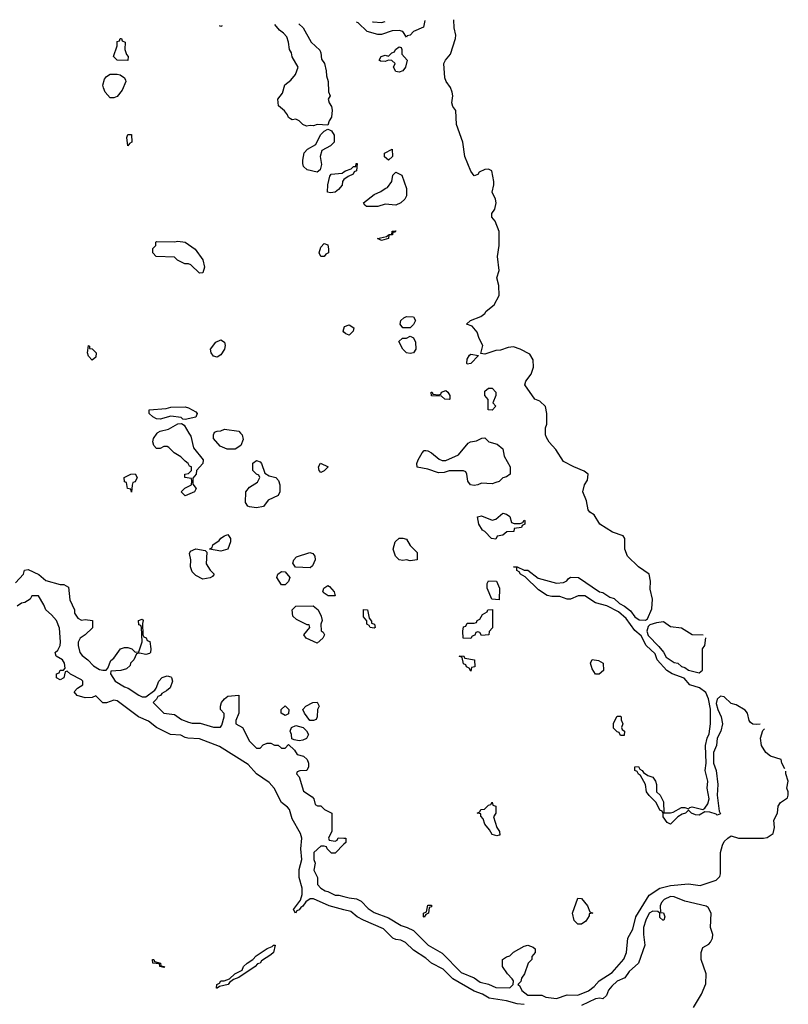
# Model space of a CAD drawing. Header units: inches. Extents: x 2808529 to 2951249, y 860290 to 1033701.
# Tile 88 of 153: x 2868183 to 2872489, y 1026799 to 1032316. Entities that reach past the tile are written whole.
import ezdxf

# ---------------------------------------------------------------- set-up
doc = ezdxf.new("R2010")
doc.units = ezdxf.units.IN
doc.header["$MEASUREMENT"] = 0
for name, color, linetype in [('C8062', 7, 'Continuous'), ('C8063', 7, 'Continuous'), ('C8072', 7, 'Continuous'), ('C8073', 7, 'Continuous')]:
    doc.layers.add(name, color=color, linetype=linetype)

msp = doc.modelspace()

# ---------------------------------------------------------------- linework, layer by layer
at = {"layer": 'C8062', "color": 6}
for points in [[(2869131.3, 1030000), (2869142, 1029982), (2869156.8, 1029916.8), (2869211, 1029850), (2869210, 1029828.7), (2869174, 1029790), (2869172, 1029770), (2869152.7, 1029747.3), (2869152.7, 1029712.7), (2869172, 1029690), (2869162, 1029670), (2869110, 1029649), (2869088, 1029670), (2869109.1, 1029690.9), (2869146, 1029710), (2869148, 1029730), (2869146, 1029746), (2869108, 1029750), (2869108, 1029770), (2869130, 1029774), (2869146, 1029790), (2869146, 1029810), (2869135.3, 1029815.3), (2869128, 1029830), (2869110, 1029842), (2869086.8, 1029866.8), (2869049.6, 1029889.6), (2869019.5, 1029919.5), (2869010, 1029925.2), (2868990, 1029925.2), (2868970, 1029914), (2868950, 1029914), (2868934, 1029930), (2868929.4, 1029950), (2868933.2, 1029970), (2868954.1, 1030000)], [(2869421.2, 1030000), (2869430.5, 1029990.5), (2869435.3, 1029964.7), (2869422, 1029930), (2869390, 1029909.2), (2869346, 1029910), (2869306.3, 1029926.3), (2869269.3, 1029970), (2869269, 1029990), (2869273.3, 1030000)], [(2868159.6, 1029160.4), (2868204, 1029210), (2868210, 1029231.3), (2868230, 1029236), (2868290, 1029206.8), (2868330, 1029174), (2868410, 1029151), (2868431, 1029151), (2868456, 1029136), (2868464.5, 1029064.5), (2868491, 1029010), (2868491.3, 1028990), (2868510, 1028962), (2868530, 1028951), (2868550, 1028956), (2868591, 1028950), (2868590.9, 1028909.1), (2868550, 1028868.7), (2868522, 1028850), (2868511.3, 1028828.7), (2868511.1, 1028808.9), (2868521, 1028770), (2868533.4, 1028753.4), (2868564.7, 1028730), (2868596.3, 1028696.3), (2868630, 1028674.8), (2868650, 1028671), (2868668.4, 1028671.6), (2868678, 1028682), (2868694, 1028726), (2868710, 1028738), (2868749, 1028791), (2868770, 1028798), (2868790, 1028798), (2868811, 1028791), (2868830, 1028772), (2868850, 1028774), (2868868.7, 1028830), (2868866, 1028910), (2868862, 1028922), (2868850, 1028926), (2868849, 1028950), (2868870, 1028958), (2868876, 1028950), (2868872, 1028932), (2868874, 1028870), (2868878, 1028858), (2868892.7, 1028852.7), (2868898, 1028838), (2868911.6, 1028831.6), (2868918.8, 1028790), (2868916, 1028770), (2868910, 1028764), (2868890, 1028759), (2868854, 1028766), (2868838, 1028762), (2868822, 1028730), (2868804.7, 1028710), (2868802, 1028698), (2868781, 1028679), (2868750.8, 1028669.2), (2868694, 1028666), (2868692, 1028650), (2868718, 1028610), (2868770, 1028578), (2868790.9, 1028570.9), (2868850, 1028531.3), (2868870, 1028522), (2868890, 1028522), (2868940.4, 1028559.6), (2868948.9, 1028571.1), (2868962, 1028610), (2868982, 1028630), (2869010, 1028639.1), (2869030, 1028634), (2869034.8, 1028630), (2869038.8, 1028610), (2869026.8, 1028573.2), (2869005.4, 1028554.6), (2868979.6, 1028540.4), (2868972, 1028530), (2868956.9, 1028523.1), (2868950, 1028508), (2868932, 1028490), (2868990, 1028431), (2869050, 1028422), (2869090, 1028394.8), (2869130, 1028379.1), (2869150, 1028374), (2869194.4, 1028374.4), (2869270, 1028351), (2869308, 1028352), (2869316.4, 1028363.6), (2869328.7, 1028410), (2869328.4, 1028428.4), (2869308.7, 1028450), (2869308.7, 1028470), (2869314, 1028490), (2869330, 1028511.3), (2869350, 1028526), (2869412, 1028532), (2869412, 1028430), (2869394, 1028390), (2869394, 1028370), (2869432, 1028350), (2869470, 1028274), (2869510, 1028234), (2869530, 1028234), (2869547.3, 1028252.7), (2869570, 1028262), (2869590, 1028262), (2869610, 1028252), (2869631.6, 1028251.6), (2869650, 1028234), (2869670, 1028234), (2869690, 1028254), (2869723.6, 1028223.6), (2869738, 1028198), (2869774, 1028190), (2869794, 1028170), (2869802, 1028150), (2869802, 1028130), (2869791.3, 1028110), (2869752.7, 1028107.3), (2869738, 1028102), (2869734, 1028090), (2869750, 1028074), (2869773.7, 1027993.7), (2869822, 1027962), (2869832, 1027950), (2869838, 1027918), (2869852, 1027912), (2869870, 1027911.3), (2869891.1, 1027891.1), (2869931.3, 1027870), (2869932, 1027770), (2869914, 1027730), (2869918, 1027718), (2869950, 1027714), (2869962, 1027718), (2869968.4, 1027731.6), (2870000, 1027730.4)], [(2870000, 1027329.2), (2869918, 1027350), (2869830, 1027389.2), (2869810, 1027389.2), (2869786.4, 1027373.6), (2869770.4, 1027349.6), (2869758, 1027342), (2869750, 1027329), (2869736.9, 1027323.1), (2869729, 1027309), (2869718, 1027330), (2869757.2, 1027382.8), (2869765.6, 1027414.4), (2869766, 1027450), (2869749.5, 1027510), (2869750, 1027554), (2869763.7, 1027610), (2869759.3, 1027670), (2869763.7, 1027730), (2869757, 1027757), (2869710, 1027838), (2869694, 1027890), (2869684.1, 1027904.1), (2869649.3, 1027929.3), (2869609.3, 1028010), (2869581.2, 1028041.2), (2869509.6, 1028089.6), (2869462.9, 1028142.9), (2869303.3, 1028243.3), (2869190, 1028286.6), (2869126, 1028290), (2869110, 1028293.2), (2869086.8, 1028306.8), (2869028, 1028310), (2868950, 1028349.4), (2868905.4, 1028385.4), (2868848.7, 1028410), (2868730, 1028499.3), (2868710, 1028502.7), (2868670, 1028489), (2868650, 1028489), (2868610, 1028528), (2868590, 1028519), (2868550, 1028517.2), (2868506, 1028530), (2868488, 1028550), (2868508, 1028570), (2868538, 1028590), (2868538, 1028610), (2868530, 1028618), (2868468.4, 1028648.4), (2868450, 1028666), (2868438, 1028662), (2868430, 1028628), (2868410, 1028618), (2868388.9, 1028628.9), (2868389.2, 1028650), (2868404, 1028656), (2868410, 1028670.8), (2868428.7, 1028671.3), (2868438, 1028682), (2868434, 1028710), (2868424, 1028730), (2868388, 1028750), (2868382, 1028770), (2868397, 1028783), (2868409.6, 1028810), (2868412.3, 1028830), (2868406.8, 1028906.8), (2868389.4, 1028949.4), (2868362, 1028982), (2868329.2, 1029010), (2868318, 1029038), (2868288, 1029088), (2868252, 1029088), (2868242, 1029070), (2868212, 1029050), (2868194, 1029046), (2868170, 1029029.4)], [(2870000, 1027696), (2869950, 1027646), (2869930, 1027646), (2869906, 1027670), (2869902, 1027682), (2869890, 1027686), (2869870, 1027686), (2869831.3, 1027650), (2869831.1, 1027611.1), (2869838, 1027590), (2869832, 1027550), (2869852, 1027510), (2869852, 1027470), (2869871.3, 1027450), (2869894, 1027434), (2869910, 1027430.7), (2869950, 1027410.8), (2869970.7, 1027410.7), (2870000, 1027402.9)]]:
    msp.add_lwpolyline(points, dxfattribs=at)
for points in [[(2869510, 1029580.9), (2869470, 1029586.6), (2869462, 1029590), (2869449.2, 1029610), (2869449.5, 1029670.5), (2869470, 1029696), (2869516, 1029724), (2869529, 1029750), (2869523.1, 1029763.1), (2869510, 1029769), (2869489.2, 1029790), (2869489.4, 1029830.6), (2869510, 1029846), (2869530, 1029838.8), (2869537.3, 1029830), (2869556, 1029776), (2869581.1, 1029761.1), (2869618, 1029750), (2869633.2, 1029733.2), (2869640.7, 1029710), (2869640.7, 1029670), (2869631, 1029650), (2869575.3, 1029624.7), (2869550, 1029589.2)], [(2869870, 1029778), (2869862, 1029790), (2869858, 1029810), (2869869.2, 1029830.8), (2869911.6, 1029811.6), (2869890, 1029788)], [(2868810, 1029668), (2868806, 1029686), (2868788, 1029690), (2868782, 1029722), (2868770, 1029726), (2868768.9, 1029751.1), (2868806, 1029770), (2868830, 1029771), (2868842, 1029750), (2868830, 1029726), (2868818, 1029722), (2868812.7, 1029707.3)], [(2869310, 1029339), (2869246, 1029350), (2869262, 1029358), (2869265.6, 1029374.4), (2869301.2, 1029398.8), (2869310, 1029411), (2869330, 1029424.7), (2869350, 1029431.3), (2869364.7, 1029410), (2869364.7, 1029390), (2869350, 1029348.7)], [(2869210, 1029181.2), (2869170, 1029201.2), (2869150, 1029222), (2869141.2, 1029250), (2869142.7, 1029290), (2869135.3, 1029324.7), (2869141.2, 1029338.8), (2869170, 1029350.7), (2869222, 1029342), (2869232.7, 1029332.7), (2869227.5, 1029267.5), (2869250, 1029231.3), (2869272, 1029210), (2869263.6, 1029196.4), (2869250, 1029188.7)], [(2869810, 1029244), (2869729.3, 1029249.3), (2869714, 1029270), (2869719, 1029290), (2869733.6, 1029306.4), (2869809.3, 1029330.7), (2869825.4, 1029325.4), (2869836, 1029310), (2869838.8, 1029290), (2869823.5, 1029256.5)], [(2869650, 1029148.7), (2869624, 1029190), (2869629, 1029210), (2869650, 1029224.7), (2869670, 1029222), (2869696, 1029190), (2869690, 1029168.7), (2869670, 1029149)], [(2869950, 1029088), (2869911.3, 1029088.7), (2869890, 1029102), (2869882, 1029110), (2869888, 1029130), (2869910, 1029146), (2869919.8, 1029139.8), (2869944.7, 1029110)], [(2869850, 1028822), (2869788, 1028850), (2869775.3, 1028870), (2869808, 1028910), (2869806, 1028926), (2869794, 1028926), (2869734.6, 1028954.6), (2869714, 1028974), (2869709.2, 1029010), (2869729.6, 1029030.4), (2869828.4, 1029031.6), (2869856, 1029010), (2869873.2, 1028973.2), (2869877.3, 1028950), (2869871, 1028930), (2869872, 1028892), (2869883.6, 1028883.6), (2869891.3, 1028870), (2869882, 1028850)], [(2869670, 1028418), (2869648, 1028430), (2869649.1, 1028450.9), (2869670, 1028472), (2869691.3, 1028450), (2869690, 1028426)], [(2869830, 1028388.7), (2869809.3, 1028389.3), (2869779, 1028430), (2869769.1, 1028450.9), (2869786, 1028470), (2869826, 1028490), (2869850, 1028492), (2869862, 1028470), (2869851.3, 1028450), (2869850.8, 1028410), (2869844.7, 1028395.3)], [(2869750, 1028275.3), (2869720.4, 1028280.4), (2869707.3, 1028287.3), (2869706, 1028310), (2869698, 1028330), (2869706, 1028350), (2869730, 1028362), (2869770.7, 1028350.7), (2869790.8, 1028330.8), (2869801, 1028310), (2869790, 1028289.2), (2869770, 1028279)], [(2869290, 1026889.4), (2869286, 1026890), (2869288, 1026910), (2869302, 1026918), (2869309.4, 1026930.6), (2869329, 1026931), (2869358, 1026942), (2869388, 1026970), (2869428.9, 1026991.1), (2869438, 1027010), (2869458, 1027030), (2869489.1, 1027050.9), (2869508, 1027070), (2869570, 1027111), (2869598, 1027122), (2869606, 1027130), (2869614, 1027130), (2869604.7, 1027090), (2869590, 1027075.3), (2869538, 1027042), (2869530, 1027029.3), (2869514.8, 1027025.2), (2869502, 1027010), (2869412, 1026950), (2869382, 1026938), (2869358, 1026922), (2869351.3, 1026910), (2869302, 1026898)], [(2868990, 1027006), (2868968, 1027010), (2868966, 1027026), (2868928.7, 1027030), (2868928, 1027050), (2868934, 1027050), (2868938, 1027038), (2868972, 1027030), (2868974, 1027014), (2868994, 1027010)]]:
    msp.add_lwpolyline(points, close=True, dxfattribs=at)
at = {"layer": 'C8063', "color": 6}
for points in [[(2869310, 1032278), (2869302.9, 1032281.5)], [(2869317.9, 1032281.9), (2869310, 1032278)], [(2869910, 1031726), (2869850, 1031728.7), (2869830, 1031722), (2869810, 1031724), (2869790, 1031719), (2869769.4, 1031729.4), (2869750, 1031748.7), (2869730, 1031758), (2869710, 1031755.3), (2869700.2, 1031760.2), (2869690, 1031768), (2869684, 1031784), (2869666.3, 1031806.3), (2869634, 1031834), (2869628.7, 1031870), (2869655.1, 1031904.9), (2869669.6, 1031950.4), (2869703.2, 1031976.8), (2869729.2, 1032010), (2869744, 1032050), (2869710, 1032108), (2869705.2, 1032130), (2869694, 1032150), (2869689, 1032190), (2869679.3, 1032219.3), (2869661.2, 1032241.2), (2869638, 1032258), (2869612.1, 1032289.7)], [(2869746.8, 1032293.3), (2869770.6, 1032270.6), (2869816, 1032190), (2869864.5, 1032144.5), (2869870.8, 1032130), (2869874.4, 1032094.4), (2869890.8, 1032070), (2869901, 1032030), (2869902, 1032002), (2869910.8, 1031970), (2869912.7, 1031912.7), (2869922, 1031890), (2869912, 1031870), (2869918, 1031850), (2869930.7, 1031830.7), (2869934.8, 1031810), (2869930.5, 1031769.5), (2869918, 1031750), (2869910, 1031726)], [(2870000, 1031420.4), (2869999.8, 1031420.2), (2869990.9, 1031409.1), (2869990, 1031388.7), (2869970, 1031364), (2869950, 1031349.2), (2869925.2, 1031345.2), (2869908.7, 1031350), (2869909.2, 1031390), (2869921.2, 1031438.8), (2869928, 1031450), (2869990, 1031456), (2870000, 1031463.5)], [(2870000, 1030565.3), (2869995.3, 1030570), (2870000, 1030584.6)], [(2868954.1, 1030000), (2868956.5, 1030003.5), (2868970, 1030010.8), (2869018, 1030022), (2869070, 1030052), (2869090, 1030054), (2869104.7, 1030044.7), (2869131.3, 1030000)], [(2869273.3, 1030000), (2869275.3, 1030004.7), (2869290, 1030011.3), (2869310, 1030012), (2869330, 1030022), (2869411.3, 1030010), (2869421.2, 1030000)]]:
    msp.add_lwpolyline(points, dxfattribs=at)
for points in [[(2868790, 1032088), (2868729.2, 1032089.2), (2868709.2, 1032109.2), (2868728.7, 1032170), (2868730, 1032194), (2868742, 1032198), (2868746, 1032210), (2868754, 1032210), (2868758, 1032198), (2868774, 1032190), (2868772, 1032150), (2868781, 1032121), (2868791.3, 1032110)], [(2868690, 1031878), (2868662, 1031910), (2868653.6, 1031933.6), (2868649.2, 1031950), (2868658, 1031982), (2868670, 1031998), (2868690, 1032011.3), (2868728.9, 1032011.1), (2868746.4, 1032006.4), (2868771.1, 1031991.1), (2868776.9, 1031976.9), (2868778, 1031970), (2868758, 1031922), (2868730, 1031886), (2868710, 1031878)], [(2868790, 1031608.7), (2868783.1, 1031656.9), (2868790, 1031672), (2868810, 1031672), (2868811.3, 1031630), (2868798, 1031622)], [(2869850, 1031462), (2869794.6, 1031474.6), (2869774, 1031494), (2869768.7, 1031510), (2869769, 1031529), (2869778, 1031570), (2869795.3, 1031590), (2869843.2, 1031616.8), (2869869.3, 1031670.7), (2869890, 1031692), (2869910, 1031702), (2869919.6, 1031699.6), (2869930, 1031694), (2869944.7, 1031670), (2869944.7, 1031630), (2869924.7, 1031610), (2869876.3, 1031583.7), (2869866.8, 1031550), (2869874.8, 1031505.2), (2869866, 1031474)], [(2869190, 1030895.3), (2869143.1, 1030943.1), (2869130, 1030948.7), (2869108.7, 1030948.7), (2869068.4, 1030968.4), (2869050, 1030986), (2868948, 1030990), (2868929.2, 1031010), (2868930, 1031034), (2868946, 1031050), (2868946, 1031070), (2868950, 1031074), (2869050, 1031070.8), (2869070, 1031074.8), (2869110.4, 1031070.4), (2869166, 1031030), (2869210, 1030971.3), (2869218.8, 1030930), (2869210, 1030898)], [(2869870, 1030988.7), (2869862, 1031010), (2869870, 1031042), (2869890, 1031062), (2869910, 1031054), (2869914, 1031030), (2869914, 1031010), (2869898, 1031002), (2869890, 1030989)], [(2869290, 1030425.2), (2869269, 1030430), (2869256, 1030450), (2869253.2, 1030470), (2869282, 1030510), (2869310, 1030522.8), (2869330.7, 1030510), (2869334, 1030490), (2869330.7, 1030470.7), (2869310, 1030439)], [(2868590, 1030409.2), (2868569, 1030430), (2868564, 1030450), (2868568.7, 1030491.3), (2868574, 1030486), (2868574, 1030474), (2868590, 1030472), (2868611, 1030450), (2868610, 1030426)], [(2869110, 1030075.3), (2869098, 1030078), (2869087.3, 1030087.3), (2869030, 1030094), (2868970, 1030077.2), (2868950, 1030079.3), (2868928.7, 1030090), (2868909.4, 1030109.4), (2868908.7, 1030130), (2869003.1, 1030136.9), (2869030, 1030144.7), (2869110, 1030146), (2869130, 1030141), (2869170, 1030118), (2869178, 1030110), (2869170, 1030089)]]:
    msp.add_lwpolyline(points, close=True, dxfattribs=at)
at = {"layer": 'C8072', "color": 6}
for points in [[(2870830, 1029715.3), (2870770, 1029719), (2870750, 1029709.3), (2870730, 1029705.2), (2870709, 1029710), (2870694, 1029730), (2870688.7, 1029770), (2870682, 1029782), (2870670, 1029788.7), (2870590, 1029789.2), (2870560.7, 1029779.3), (2870530, 1029777.2), (2870470, 1029797.2), (2870410, 1029808), (2870409, 1029830), (2870415.3, 1029850), (2870438, 1029890), (2870450, 1029902), (2870458, 1029902), (2870470, 1029901), (2870491, 1029890), (2870533, 1029853), (2870550, 1029846), (2870570, 1029846), (2870642, 1029878), (2870696.5, 1029943.5), (2870709.5, 1029950.5), (2870742.7, 1029957.3), (2870772, 1029972), (2870790, 1029974), (2870811.3, 1029951.3), (2870858, 1029938), (2870890, 1029912), (2870898, 1029870), (2870931, 1029810), (2870931.3, 1029770), (2870910, 1029755.3), (2870890, 1029748.7), (2870870, 1029729), (2870850, 1029722)], [(2870952.7, 1029492.7), (2870987.3, 1029492.7), (2871002, 1029498), (2871010, 1029512), (2871014, 1029510), (2871014, 1029490), (2870998, 1029482), (2870994, 1029470), (2870954, 1029466), (2870950.9, 1029449.1), (2870912.7, 1029447.3), (2870890, 1029428), (2870858, 1029422), (2870850, 1029406), (2870826, 1029410), (2870790, 1029448), (2870776.4, 1029456.4), (2870755.3, 1029490), (2870748, 1029530), (2870770, 1029536), (2870830, 1029511.3), (2870850, 1029518), (2870890, 1029550.5), (2870910, 1029544.7), (2870930, 1029532), (2870938, 1029498)], [(2870370, 1029284), (2870350, 1029289), (2870330, 1029285.2), (2870309.5, 1029289.5), (2870289.2, 1029310), (2870275.3, 1029350), (2870286, 1029390), (2870310, 1029411.3), (2870330, 1029411.3), (2870350, 1029404.7), (2870370.7, 1029370.7), (2870411, 1029330), (2870410, 1029289)], [(2870870, 1029066), (2870829.1, 1029069.1), (2870802, 1029130), (2870803.1, 1029156.9), (2870810, 1029172), (2870854, 1029170), (2870870.9, 1029130.9)], [(2870170, 1028906), (2870146, 1028910), (2870142, 1028922), (2870128.4, 1028928.4), (2870127.3, 1028947.3), (2870109, 1028970), (2870109.3, 1029010.7), (2870131, 1029010), (2870142, 1028962), (2870154, 1028946), (2870154, 1028934), (2870172, 1028930), (2870174, 1028910)], [(2870770, 1028866), (2870762, 1028882), (2870750, 1028886), (2870738, 1028882), (2870732.7, 1028867.3), (2870718, 1028862), (2870710, 1028848), (2870668.7, 1028850), (2870666, 1028890), (2870670, 1028914), (2870682, 1028918), (2870690, 1028934), (2870730, 1028934), (2870742, 1028938), (2870746, 1028950), (2870762, 1028958), (2870776.4, 1028983.6), (2870802, 1028998), (2870806, 1029010), (2870831.3, 1029011.3), (2870831.3, 1028908.7), (2870812.7, 1028887.3), (2870812, 1028870)], [(2870710, 1028666), (2870702, 1028682), (2870686, 1028690), (2870682, 1028702), (2870670, 1028706), (2870662, 1028742), (2870646, 1028750), (2870670, 1028751.3), (2870678, 1028738), (2870732, 1028730), (2870734, 1028690), (2870714, 1028686)], [(2871410, 1028648), (2871390, 1028678), (2871381.2, 1028710), (2871390, 1028730.8), (2871426, 1028726), (2871452, 1028710), (2871454, 1028670), (2871430, 1028648)], [(2871550, 1028306), (2871542, 1028322), (2871530, 1028326), (2871510, 1028346), (2871510, 1028374), (2871530, 1028414), (2871550, 1028414), (2871552, 1028410), (2871552.7, 1028392.7), (2871562, 1028370), (2871554, 1028350), (2871558, 1028338), (2871572, 1028330), (2871570, 1028306)], [(2870856.9, 1027743.1), (2870829.6, 1027749.6), (2870816, 1027776), (2870790, 1027808), (2870779, 1027839), (2870766, 1027854), (2870766, 1027866), (2870746, 1027870), (2870762, 1027878), (2870766, 1027890), (2870788, 1027892), (2870810, 1027914), (2870822, 1027918), (2870830, 1027931.3), (2870834, 1027914), (2870851, 1027910), (2870851, 1027870), (2870838, 1027850), (2870856, 1027790), (2870872, 1027768), (2870874, 1027746), (2870870, 1027746)], [(2871310, 1027248), (2871290, 1027268), (2871281.2, 1027310), (2871310, 1027394), (2871330, 1027392), (2871364.7, 1027350), (2871378, 1027318), (2871394, 1027310), (2871374, 1027306), (2871374, 1027294), (2871355.3, 1027264.7), (2871330, 1027248)], [(2870450, 1027288), (2870446, 1027290), (2870446, 1027310), (2870462, 1027318), (2870470, 1027354), (2870490, 1027354), (2870490, 1027346), (2870478, 1027342), (2870474, 1027310), (2870458, 1027302)]]:
    msp.add_lwpolyline(points, close=True, dxfattribs=at)
for points in [[(2872330.8, 1028369.2), (2872310, 1028366), (2872289.6, 1028369.6), (2872278, 1028378), (2872269.4, 1028390), (2872261.2, 1028430), (2872247.2, 1028447.2), (2872197.6, 1028477.6), (2872170, 1028485.1), (2872130, 1028521.2), (2872110, 1028525.2), (2872090.5, 1028509.5), (2872084.5, 1028484.5), (2872094.9, 1028450), (2872114, 1028410), (2872121, 1028370), (2872110.8, 1028330), (2872090.8, 1028290), (2872086.8, 1028250), (2872070.8, 1028209.2), (2872070.9, 1028150.9), (2872086, 1028110), (2872094.8, 1028030), (2872090.8, 1027970), (2872102, 1027882), (2872110, 1027866), (2872090, 1027858), (2872084.7, 1027864.7), (2872050, 1027875.3), (2872022, 1027878), (2871990, 1027859), (2871970, 1027861.2), (2871946, 1027870), (2871930, 1027886), (2871914, 1027870), (2871894.8, 1027865.2), (2871870.7, 1027849.3), (2871830, 1027808.7), (2871810, 1027818), (2871788.7, 1027850), (2871788, 1027868), (2871782, 1027882), (2871770, 1027886), (2871749, 1027929), (2871710, 1027968.7), (2871695.3, 1027990), (2871689, 1028030), (2871660.4, 1028080.4), (2871650, 1028088.7), (2871643.1, 1028103.1), (2871629.3, 1028110), (2871629, 1028130), (2871650, 1028130.8), (2871656.9, 1028116.9), (2871671.3, 1028110), (2871678, 1028098), (2871702, 1028082), (2871730, 1028071.3), (2871744.7, 1028050), (2871751.3, 1028030), (2871751.3, 1027990), (2871771.3, 1027970), (2871790, 1027934), (2871792.7, 1027872.7), (2871830, 1027871), (2871844.7, 1027875.3), (2871890, 1027902), (2871910, 1027902), (2871930, 1027894), (2871938, 1027902), (2871950, 1027904.7), (2872010, 1027891.3), (2872022, 1027898), (2872038, 1027922), (2872045.2, 1027950), (2872035.3, 1028010), (2872039, 1028050), (2872024, 1028110), (2872029.4, 1028150.6), (2872025.2, 1028250), (2872034, 1028290), (2872046.3, 1028313.7), (2872054, 1028370), (2872053.6, 1028453.6), (2872042.7, 1028510), (2872026.8, 1028546.8), (2871992.3, 1028572.3), (2871938, 1028590), (2871906, 1028626), (2871838, 1028650), (2871809.6, 1028669.6), (2871754, 1028730), (2871742.9, 1028762.9), (2871693.2, 1028810), (2871664.2, 1028864.2), (2871630, 1028894), (2871580.1, 1028960.1), (2871538, 1028998), (2871472.7, 1029032.7), (2871410, 1029049.5), (2871350, 1029087), (2871312.5, 1029087.5), (2871270, 1029069.4), (2871250, 1029069.4), (2871210, 1029083.7), (2871164.5, 1029084.5), (2871138, 1029090), (2871090, 1029121.2), (2871014.8, 1029194.8), (2870988.7, 1029210), (2870982, 1029222), (2870969, 1029230), (2870968, 1029248), (2870949.3, 1029250), (2870970, 1029251), (2871010, 1029231), (2871030, 1029230.8), (2871087.5, 1029187.5), (2871190, 1029158), (2871230, 1029162), (2871248.4, 1029171.6), (2871256.4, 1029183.6), (2871270, 1029192), (2871314, 1029190), (2871431.1, 1029111.1), (2871450, 1029106), (2871490, 1029081), (2871513.7, 1029073.7), (2871544, 1029044), (2871571.3, 1029030), (2871604.5, 1029004.5), (2871630.4, 1028970.4), (2871653.4, 1028953.4), (2871689.3, 1028950.7), (2871701.2, 1028958.8), (2871725.6, 1029014.4), (2871729.3, 1029070), (2871714.6, 1029125.4), (2871717.2, 1029170), (2871709.3, 1029209.3), (2871649.2, 1029250), (2871589, 1029310), (2871574, 1029350), (2871574, 1029410), (2871564.7, 1029424.7), (2871505.1, 1029445.1), (2871434, 1029490), (2871400.9, 1029540.9), (2871377.2, 1029557.2), (2871368.7, 1029570), (2871359.3, 1029619.3), (2871339, 1029670), (2871348, 1029710), (2871364.7, 1029735.3), (2871368.7, 1029770), (2871346.3, 1029786.3), (2871288, 1029810), (2871230, 1029841.2), (2871187, 1029907), (2871150, 1029949), (2871135.5, 1029975.5), (2871129, 1029990), (2871129.1, 1030000)], [(2872012, 1028868), (2871950, 1028869.4), (2871890, 1028906.6), (2871830, 1028914), (2871790, 1028942.7), (2871750, 1028937.2), (2871714.4, 1028925.6), (2871704.9, 1028915.1), (2871697.3, 1028890), (2871704.9, 1028864.9), (2871763.5, 1028803.5), (2871790, 1028771.3), (2871804.9, 1028744.9), (2871850, 1028714.8), (2871870.4, 1028710.4), (2871890, 1028691), (2871910, 1028686), (2871930.7, 1028670.7), (2871990, 1028656), (2872009, 1028671), (2872009.3, 1028790), (2872021.2, 1028810), (2872028, 1028852)], [(2872470, 1028118), (2872453.2, 1028150), (2872448.7, 1028170), (2872388.7, 1028190), (2872364, 1028210), (2872339, 1028250), (2872333.2, 1028290), (2872347, 1028333), (2872356.5, 1028343.5)], [(2870000, 1027402.9), (2870030, 1027394.8), (2870070.7, 1027390.7), (2870096.8, 1027376.8), (2870136.3, 1027336.3), (2870170, 1027314), (2870250, 1027282.8), (2870319.8, 1027239.8), (2870354, 1027230), (2870390, 1027212), (2870471.3, 1027130), (2870550, 1027084.7), (2870656.3, 1026976.3), (2870730, 1026946.8), (2870763.5, 1026923.5), (2870810, 1026911), (2870850, 1026894), (2870928.9, 1026891.1), (2870948.7, 1026910), (2870949, 1026930), (2870942, 1026942), (2870915.3, 1026970), (2870889, 1027010), (2870889, 1027050), (2870910, 1027064.7), (2870929.3, 1027070.7), (2870950, 1027091.3), (2871010, 1027124.7), (2871030, 1027130.8), (2871059.6, 1027119.6), (2871072, 1027110), (2871072, 1027090), (2871052.7, 1027067.3), (2871052, 1027050), (2871031.3, 1027030), (2871010.8, 1026970), (2870994, 1026946), (2870990, 1026926), (2870974, 1026910), (2870983.6, 1026903.6), (2870996.8, 1026876.8), (2871030, 1026850.8), (2871109.3, 1026850.7), (2871130, 1026838.8), (2871190, 1026830.7), (2871250, 1026851.3), (2871310, 1026850.8), (2871370, 1026874), (2871401.5, 1026898.5), (2871429.6, 1026930.4), (2871502.5, 1026977.5), (2871567.2, 1027052.8), (2871582.7, 1027090), (2871589.4, 1027170), (2871619.1, 1027220.9), (2871636, 1027290), (2871710, 1027410.8), (2871769.7, 1027450.3), (2871830, 1027465.5), (2871930, 1027473.4), (2871995.6, 1027464.4), (2872085.6, 1027494.4), (2872104.8, 1027515.2), (2872109.5, 1027530), (2872109.5, 1027649.5), (2872120.9, 1027690), (2872130, 1027710.8), (2872150, 1027730.8), (2872170, 1027742.8), (2872210, 1027730.5), (2872349.6, 1027730.4), (2872370, 1027733.4), (2872404.1, 1027755.9), (2872412.7, 1027790), (2872407.3, 1027830), (2872429.4, 1027870), (2872432.7, 1027910), (2872445.2, 1027930), (2872484.7, 1027955.3), (2872489.2, 1027970), (2872489.2, 1027990), (2872481.2, 1028010), (2872489.2, 1028050), (2872475.1, 1028090), (2872474.8, 1028105.2)], [(2870000, 1027730.4), (2870011.3, 1027730), (2870010, 1027706), (2870000, 1027696)], [(2871958.6, 1026781.4), (2872003.6, 1026856.4), (2872026.3, 1026913.7), (2872029.5, 1026970), (2872001.2, 1027050), (2872001.2, 1027090), (2872010, 1027118), (2872043.2, 1027136.8), (2872052.5, 1027147.5), (2872065.2, 1027170), (2872066, 1027190), (2872054, 1027230), (2872057.2, 1027310), (2872041.2, 1027341.2), (2872030, 1027349), (2871910, 1027377.2), (2871850, 1027401.2), (2871830, 1027402.7), (2871793.7, 1027386.3), (2871778, 1027370), (2871771, 1027350), (2871774, 1027314), (2871790, 1027312), (2871798, 1027290), (2871791.3, 1027270), (2871786, 1027270), (2871770, 1027286), (2871769, 1027309), (2871759, 1027319), (2871730, 1027321.2), (2871710.6, 1027309.4), (2871690.6, 1027270), (2871678, 1027230), (2871677.3, 1027190), (2871686, 1027130), (2871650.8, 1027030), (2871598, 1026982), (2871572.8, 1026947.2), (2871530, 1026929.2), (2871499.9, 1026900.1), (2871481.6, 1026878.4), (2871470, 1026848.7), (2871450.7, 1026829.3), (2871433.2, 1026833.2), (2871410, 1026829.4), (2871330, 1026793.2)], [(2871010, 1026798), (2870970, 1026802), (2870910, 1026818), (2870812.9, 1026832.9), (2870776.6, 1026856.6), (2870730, 1026873.2), (2870610, 1026940.9), (2870555.3, 1026995.3), (2870489.7, 1027029.7), (2870458.3, 1027058.3), (2870390, 1027102.7), (2870344.7, 1027144.7), (2870319.1, 1027159.1), (2870290, 1027162.9), (2870274, 1027170), (2870221.2, 1027221.2), (2870109, 1027270), (2870074, 1027290), (2870039.3, 1027319.3), (2870000, 1027329.2)]]:
    msp.add_lwpolyline(points, dxfattribs=at)
at = {"layer": 'C8073', "color": 6}
for points in [[(2870453.3, 1032311.9), (2870446, 1032274), (2870390, 1032249.4), (2870370, 1032229.3), (2870354.8, 1032225.2), (2870350, 1032218), (2870329.3, 1032249.3), (2870310, 1032256), (2870270, 1032253.2), (2870210, 1032234), (2870190, 1032234), (2870130, 1032249.3), (2870078.9, 1032298.9), (2870071, 1032301.8)], [(2870160.2, 1032304.2), (2870163.5, 1032303.5), (2870210, 1032300.7), (2870230, 1032306)], [(2871129.1, 1030000), (2871129.3, 1030029.3), (2871136, 1030050), (2871137.2, 1030110), (2871129.5, 1030149.5), (2871098, 1030178), (2871068.7, 1030190), (2871013.2, 1030270), (2871019, 1030290), (2871049.2, 1030330), (2871061.2, 1030370), (2871059, 1030410), (2871042, 1030442), (2870988, 1030470), (2870950, 1030482.7), (2870920.7, 1030479.3), (2870876, 1030464), (2870850, 1030462.7), (2870790, 1030441.2), (2870766, 1030446), (2870777.2, 1030490), (2870757.2, 1030530), (2870746, 1030566), (2870718.6, 1030598.6), (2870686, 1030610), (2870708, 1030630), (2870766.3, 1030653.7), (2870788.7, 1030670), (2870797.2, 1030682.8), (2870842, 1030718), (2870869.3, 1030770), (2870867.5, 1030827.5), (2870856, 1030870), (2870869.4, 1030910.6), (2870859.3, 1030990), (2870869.4, 1031050.6), (2870869.4, 1031129.4), (2870847.2, 1031187.2), (2870829.3, 1031210), (2870829.3, 1031230), (2870844.8, 1031255.2), (2870853.2, 1031290), (2870849.4, 1031310), (2870829.4, 1031350), (2870839.3, 1031390), (2870839.3, 1031410), (2870829.1, 1031469.1), (2870810, 1031479), (2870790, 1031477.2), (2870758, 1031462), (2870750, 1031449), (2870730, 1031442), (2870710, 1031468), (2870678, 1031550), (2870666.6, 1031630), (2870630, 1031728), (2870627, 1031807), (2870609, 1031830), (2870604, 1031850), (2870609.3, 1031890), (2870606, 1031910), (2870596.6, 1031936.6), (2870573.2, 1031970), (2870565.2, 1031990), (2870559.3, 1032070), (2870569.2, 1032090), (2870597, 1032123), (2870624.5, 1032210), (2870626.6, 1032230), (2870618, 1032270), (2870614.7, 1032316.2)], [(2870000, 1031463.5), (2870008.7, 1031470), (2870040.4, 1031479.6), (2870052.7, 1031492.7), (2870067.3, 1031492.7), (2870068.7, 1031510), (2870074, 1031510), (2870071, 1031470), (2870056.9, 1031463.1), (2870051, 1031450), (2870022.8, 1031437.2), (2870000, 1031420.4)], [(2870000, 1030584.6), (2870003.7, 1030596.3), (2870030, 1030606.8), (2870054.8, 1030590), (2870050.7, 1030570), (2870030, 1030549.3), (2870010, 1030555.3), (2870000, 1030565.3)]]:
    msp.add_lwpolyline(points, dxfattribs=at)
for points in [[(2870310, 1032022), (2870290, 1032026), (2870278, 1032050), (2870286, 1032070), (2870268, 1032088), (2870250, 1032088.7), (2870230, 1032082), (2870204.7, 1032084.7), (2870198, 1032090), (2870209, 1032110), (2870230, 1032118), (2870250, 1032112), (2870268, 1032130), (2870283.1, 1032136.9), (2870289, 1032150), (2870310, 1032164.7), (2870319.8, 1032159.8), (2870324.7, 1032150), (2870323.6, 1032123.6), (2870354, 1032090), (2870344.7, 1032050), (2870330, 1032028.7)], [(2870250, 1031528.7), (2870227.3, 1031547.3), (2870228, 1031568), (2870270, 1031591), (2870271, 1031550)], [(2870290, 1031276), (2870230, 1031282), (2870190, 1031269.5), (2870126, 1031270), (2870116.4, 1031276.4), (2870109.2, 1031290), (2870170, 1031337.3), (2870207.2, 1031352.8), (2870230, 1031370.8), (2870244.7, 1031375.3), (2870269, 1031410), (2870274.6, 1031445.4), (2870290, 1031462), (2870324.7, 1031444.7), (2870350.8, 1031370), (2870350.8, 1031330), (2870341, 1031310), (2870318, 1031290)], [(2870210, 1031078), (2870188, 1031090), (2870238, 1031102), (2870252.7, 1031112.7), (2870267.3, 1031112.7), (2870270, 1031132), (2870290, 1031134), (2870286, 1031126), (2870274, 1031126), (2870272, 1031110), (2870251.6, 1031108.4), (2870250, 1031089.4)], [(2870370, 1030588.7), (2870329, 1030589), (2870315.3, 1030610), (2870319, 1030630), (2870334.5, 1030645.5), (2870350, 1030653.4), (2870390, 1030652), (2870401, 1030630), (2870390, 1030608)], [(2870370, 1030446), (2870350, 1030449.2), (2870329, 1030470), (2870307.3, 1030512.7), (2870328.4, 1030531.6), (2870350, 1030532), (2870370, 1030542), (2870390, 1030534), (2870401, 1030510), (2870402.8, 1030470), (2870390, 1030449.4)], [(2870690, 1030386), (2870688.9, 1030388.9), (2870690, 1030414), (2870703.1, 1030436.9), (2870710, 1030442), (2870754, 1030434), (2870710, 1030389)], [(2870590, 1030188), (2870566, 1030190), (2870547.3, 1030207.3), (2870490, 1030208), (2870489, 1030230), (2870494, 1030230), (2870498, 1030218), (2870530, 1030214), (2870542, 1030218), (2870546, 1030230), (2870570, 1030238), (2870582, 1030230), (2870594, 1030210), (2870594, 1030190)], [(2870830, 1030128), (2870808.7, 1030130), (2870808, 1030188), (2870789, 1030210), (2870790, 1030234), (2870810, 1030251.3), (2870831, 1030251), (2870851.3, 1030230), (2870851.3, 1030210), (2870834, 1030170), (2870851, 1030150)]]:
    msp.add_lwpolyline(points, close=True, dxfattribs=at)

doc.saveas('drawing.dxf')
